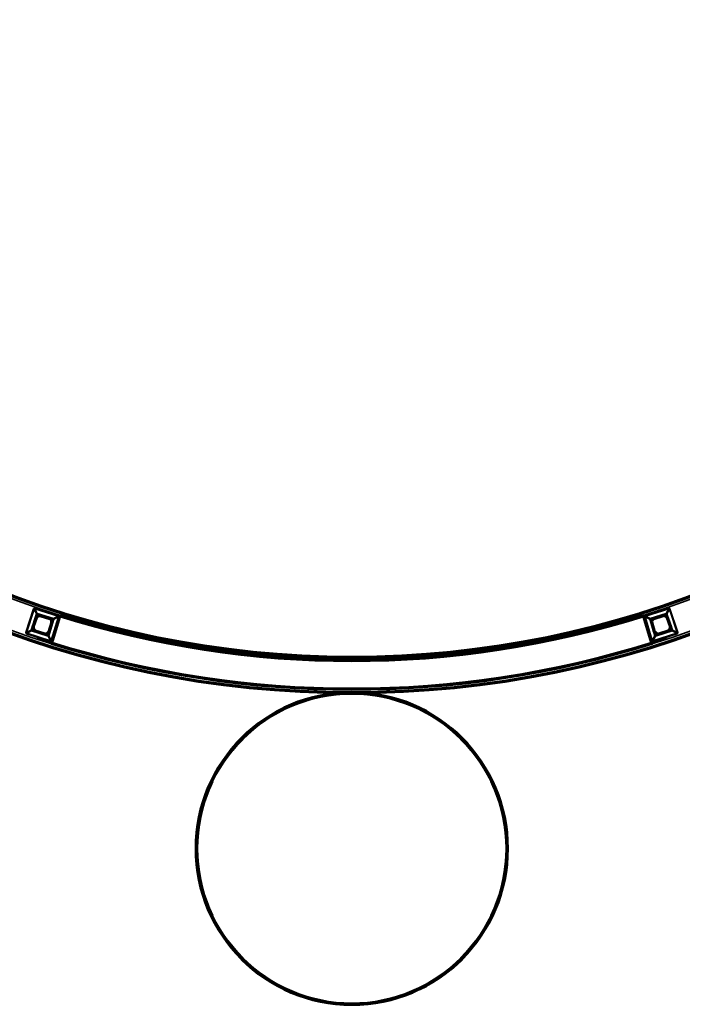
# Model space of a CAD drawing. Header units: millimetres. Extents: x -1503 to 2224, y -4278 to 2541.
# Tile 12 of 50: x 54 to 557, y -4278 to -3530. Entities that reach past the tile are written whole.
import ezdxf

# ---------------------------------------------------------------- set-up
doc = ezdxf.new("R2010")
doc.units = ezdxf.units.MM
doc.header["$LTSCALE"] = 0.75
doc.layers.add('Visible', color=7, linetype='Continuous', lineweight=70)
doc.layers.add('Visible Narrow', color=7, linetype='Continuous', lineweight=35)

msp = doc.modelspace()

# ---------------------------------------------------------------- linework, layer by layer
at = {"layer": 'Visible', "extrusion": (-7.30938e-29, -5.96856e-13, -1)}
for p, q in [((63.82, -3991.4, 22.2), (66.24, -3984.12, 22.2)), ((69.19, -3982.61, 22.2), (76.5, -3984.94, 22.2)), ((77.87, -4003.39, 28.1), (84.1, -3983.13, 28.1)), ((533.83, -4003.39, 28.1), (527.6, -3983.13, 28.1)), ((535.2, -3984.94, 22.2), (542.51, -3982.61, 22.2)), ((545.46, -3984.12, 22.2), (547.87, -3991.4, 22.2)), ((78.04, -3987.87, 22.2), (75.8, -3995.21, 22.2)), ((535.89, -3995.21, 22.2), (533.66, -3987.87, 22.2)), ((72.72, -3996.83, 22.2), (65.41, -3994.5, 22.2)), ((546.29, -3994.5, 22.2), (538.98, -3996.83, 22.2))]:
    msp.add_line(p, q, dxfattribs=at)
for centre, radius in [((-305.85, -3277.76, -27.4), 763.5), ((-305.85, -3277.76, -27.4), 736.5), ((-305.85, -4159.76, 27.1), 118.3), ((-305.85, -4159.76, -15.9), 117.92)]:
    msp.add_circle(centre, radius, dxfattribs=at)
at = {"layer": 'Visible'}
for centre, radius, start, end in [((67.18, -3984.43, 22.2), 0.991, 125.51815, 161.66982), ((68.89, -3983.56, 22.2), 0.991, 72.35161, 108.52291), ((76.2, -3985.88, 22.2), 0.991, 36.18032, 72.35161), ((305.85, -3277.76, 27.8), 739.1, 252.54788, 287.45212), ((535.5, -3985.88, 22.2), 0.991, 107.64839, 143.81968), ((542.81, -3983.56, 22.2), 0.991, 71.47709, 107.64839), ((544.52, -3984.43, 22.2), 0.991, 18.33018, 54.48185), ((64.77, -3991.71, 22.2), 0.991, 161.66982, 197.82148), ((65.71, -3993.56, 22.2), 0.991, 216.19995, 252.35161), ((77.09, -3987.58, 22.2), 0.991, 343.03341, 19.18507), ((534.6, -3987.58, 22.2), 0.991, 160.81493, 196.96659), ((545.99, -3993.56, 22.2), 0.991, 287.64839, 323.80005), ((546.93, -3991.71, 22.2), 0.991, 342.17852, 18.33018), ((73.02, -3995.88, 22.2), 0.991, 252.35161, 288.50328), ((74.85, -3994.92, 22.2), 0.991, 306.88175, 343.03341), ((536.84, -3994.92, 22.2), 0.991, 196.96659, 233.11825), ((538.68, -3995.88, 22.2), 0.991, 251.49672, 287.64839), ((305.85, -3277.76, 27.8), 760.9, 252.55838, 287.44162)]:
    msp.add_arc(centre, radius, start, end, dxfattribs=at)
at = {"layer": 'Visible', "extrusion": (-7.30938e-29, -5.96856e-13, -1)}
for centre, radius, start, end in [((-70.95, -3989.72, -22.2), 7.49, 54.48185, 71.47709), ((-70.95, -3989.72, -22.2), 7.49, 143.81968, 160.81493), ((-305.85, -3277.76, -27.6), 739, 252.58742, 287.41258), ((-83.71, -3982.89, -27.5), 1.02, 181.18541, 186.47578), ((-527.98, -3982.89, -27.5), 1.02, 353.52422, 358.81459), ((-540.74, -3989.72, -22.2), 7.49, 19.18507, 36.18032), ((-540.74, -3989.72, -22.2), 7.49, 108.52291, 125.51815), ((-70.95, -3989.72, -22.2), 7.49, 323.80005, 342.17852), ((-540.74, -3989.72, -22.2), 7.49, 197.82148, 216.19995), ((-70.95, -3989.72, -22.2), 7.49, 233.11825, 251.49672), ((-540.74, -3989.72, -22.2), 7.49, 288.50328, 306.88175), ((-305.85, -3277.76, -27.6), 761, 252.53924, 287.46076)]:
    msp.add_arc(centre, radius, start, end, dxfattribs=at)
at = {"layer": 'Visible', "extrusion": (-0.955866, 0.293803, 8.78127e-07)}
msp.add_arc((3782.63, 27.8, -1250.64), 0.3, 89.99942, 179.99941, dxfattribs=at)
at = {"layer": 'Visible', "extrusion": (-0.955866, -0.293803, -8.78129e-07)}
msp.add_arc((3962.35, 27.8, 665.94), 0.3, 89.99942, 179.99941, dxfattribs=at)
at = {"layer": 'Visible', "extrusion": (-0.955866, 0.293803, -7.97216e-07)}
msp.add_arc((3803.83, 27.8, -1250.64), 0.3, 0.00055, 90.00055, dxfattribs=at)
at = {"layer": 'Visible', "extrusion": (-0.955866, -0.293803, 7.97221e-07)}
msp.add_arc((3983.55, 27.8, 665.94), 0.3, 0.00055, 90.00055, dxfattribs=at)
at = {"layer": 'Visible', "extrusion": (-7.57306e-29, -5.96856e-13, -1)}
msp.add_ellipse((84.22, -3982.79, 27.5), major_axis=(-0.151, 0.696), ratio=0.700692, start_param=1.885762, end_param=1.898956, dxfattribs=at)
at = {"layer": 'Visible', "extrusion": (-1.51461e-28, -5.96856e-13, -1)}
msp.add_ellipse((527.48, -3982.79, 27.5), major_axis=(0.151, 0.696), ratio=0.700692, start_param=4.384229, end_param=4.397423, dxfattribs=at)
at = {"layer": 'Visible', "extrusion": (-6.31089e-29, -5.96856e-13, -1)}
msp.add_ellipse((77.5, -4003.2, 27.5), major_axis=(0.757, 0.055), ratio=0.690354, start_param=1.238272, end_param=1.517479, dxfattribs=at)
at = {"layer": 'Visible'}
msp.add_open_spline([(534.12, -4003.72, 27.5), (534.05, -4003.71, 27.5), (533.98, -4003.7, 27.5), (533.91, -4003.68, 27.5)], degree=3, dxfattribs=at)
at = {"layer": 'Visible Narrow', "extrusion": (-7.30938e-29, -5.96856e-13, -1)}
for p, q in [((58.24, -3995.52, 27.7), (64.15, -3977.68, 27.7)), ((64.55, -3977.81, 27.47), (58.64, -3995.66, 27.47)), ((66.41, -3981.45, 22.84), (64.55, -3977.81, 27.47)), ((65.08, -3977.54, 27.47), (66.94, -3981.18, 22.84)), ((82.78, -3983.17, 27.47), (65.08, -3977.54, 27.47)), ((65.21, -3977.14, 27.7), (82.91, -3982.77, 27.7)), ((528.79, -3982.77, 27.7), (546.48, -3977.14, 27.7)), ((546.61, -3977.54, 27.47), (528.92, -3983.17, 27.47)), ((544.76, -3981.18, 22.84), (546.61, -3977.54, 27.47)), ((547.14, -3977.81, 27.47), (545.29, -3981.45, 22.84)), ((553.05, -3995.66, 27.47), (547.14, -3977.81, 27.47)), ((547.54, -3977.68, 27.7), (553.46, -3995.52, 27.7)), ((62.32, -3993.78, 22.84), (66.41, -3981.45, 22.84)), ((66.65, -3981.53, 22.7), (62.56, -3993.86, 22.7)), ((63.63, -3991.33, 22.7), (66.04, -3984.05, 22.7)), ((66.23, -3984.11, 22.5), (63.82, -3991.39, 22.5)), ((66.24, -3984.12, 22.2), (66.23, -3984.11, 22.5)), ((66.6, -3983.62, 22.5), (66.6, -3983.62, 22.2)), ((79.09, -3985.31, 22.7), (66.86, -3981.42, 22.7)), ((66.94, -3981.18, 22.84), (79.16, -3985.07, 22.84)), ((68.57, -3982.62, 22.2), (68.57, -3982.61, 22.5)), ((69.19, -3982.61, 22.5), (69.19, -3982.61, 22.2)), ((76.5, -3984.93, 22.5), (69.19, -3982.61, 22.5)), ((69.25, -3982.41, 22.7), (76.56, -3984.74, 22.7)), ((75.41, -3997.95, 22.7), (79.2, -3985.52, 22.7)), ((79.44, -3985.6, 22.84), (75.65, -3998.02, 22.84)), ((76.5, -3984.94, 22.2), (76.5, -3984.93, 22.5)), ((77, -3985.29, 22.5), (77, -3985.3, 22.2)), ((77.57, -4001.68, 27.47), (83.06, -3983.7, 27.47)), ((83.46, -3983.82, 27.7), (77.98, -4001.8, 27.7)), ((79.16, -3985.07, 22.84), (82.78, -3983.17, 27.47)), ((83.06, -3983.7, 27.47), (79.44, -3985.6, 22.84)), ((533.72, -4001.8, 27.7), (528.23, -3983.82, 27.7)), ((532.26, -3985.6, 22.84), (528.64, -3983.7, 27.47)), ((528.64, -3983.7, 27.47), (534.13, -4001.68, 27.47)), ((528.92, -3983.17, 27.47), (532.53, -3985.07, 22.84)), ((536.05, -3998.02, 22.84), (532.26, -3985.6, 22.84)), ((532.5, -3985.52, 22.7), (536.29, -3997.95, 22.7)), ((532.53, -3985.07, 22.84), (544.76, -3981.18, 22.84)), ((544.83, -3981.42, 22.7), (532.61, -3985.31, 22.7)), ((534.7, -3985.3, 22.2), (534.69, -3985.29, 22.5)), ((535.13, -3984.74, 22.7), (542.44, -3982.41, 22.7)), ((542.51, -3982.61, 22.5), (535.19, -3984.93, 22.5)), ((535.19, -3984.93, 22.5), (535.2, -3984.94, 22.2)), ((542.51, -3982.61, 22.2), (542.51, -3982.61, 22.5)), ((543.12, -3982.61, 22.5), (543.12, -3982.62, 22.2)), ((549.13, -3993.86, 22.7), (545.05, -3981.53, 22.7)), ((545.09, -3983.62, 22.2), (545.1, -3983.62, 22.5)), ((545.29, -3981.45, 22.84), (549.37, -3993.78, 22.84)), ((547.88, -3991.39, 22.5), (545.46, -3984.11, 22.5)), ((545.46, -3984.11, 22.5), (545.46, -3984.12, 22.2)), ((545.65, -3984.05, 22.7), (548.07, -3991.33, 22.7)), ((58.64, -3995.66, 27.47), (62.32, -3993.78, 22.84)), ((62.67, -3994.07, 22.7), (75.19, -3998.06, 22.7)), ((63.82, -3991.39, 22.5), (63.82, -3991.4, 22.2)), ((63.82, -3992.01, 22.2), (63.82, -3992.01, 22.5)), ((64.9, -3994.15, 22.5), (64.91, -3994.14, 22.2)), ((75.81, -3995.21, 22.5), (78.05, -3987.87, 22.5)), ((78.24, -3987.93, 22.7), (76, -3995.27, 22.7)), ((78.03, -3987.26, 22.2), (78.03, -3987.25, 22.5)), ((78.05, -3987.87, 22.5), (78.04, -3987.87, 22.2)), ((535.7, -3995.27, 22.7), (533.46, -3987.93, 22.7)), ((533.66, -3987.87, 22.2), (533.65, -3987.87, 22.5)), ((533.65, -3987.87, 22.5), (535.89, -3995.21, 22.5)), ((533.66, -3987.25, 22.5), (533.67, -3987.26, 22.2)), ((536.5, -3998.06, 22.7), (549.02, -3994.07, 22.7)), ((546.79, -3994.14, 22.2), (546.79, -3994.15, 22.5)), ((547.87, -3991.4, 22.2), (547.88, -3991.39, 22.5)), ((547.88, -3992.01, 22.5), (547.87, -3992.01, 22.2)), ((549.37, -3993.78, 22.84), (553.05, -3995.66, 27.47)), ((76.91, -4002.36, 27.7), (58.79, -3996.6, 27.7)), ((62.6, -3994.32, 22.84), (58.92, -3996.19, 27.47)), ((58.92, -3996.19, 27.47), (77.04, -4001.96, 27.47)), ((75.12, -3998.3, 22.84), (62.6, -3994.32, 22.84)), ((72.65, -3997.02, 22.7), (65.35, -3994.7, 22.7)), ((65.41, -3994.5, 22.2), (65.41, -3994.51, 22.5)), ((65.41, -3994.51, 22.5), (72.71, -3996.83, 22.5)), ((72.71, -3996.83, 22.5), (72.72, -3996.83, 22.2)), ((73.33, -3996.82, 22.2), (73.33, -3996.83, 22.5)), ((77.04, -4001.96, 27.47), (75.12, -3998.3, 22.84)), ((75.45, -3995.71, 22.5), (75.45, -3995.71, 22.2)), ((75.65, -3998.02, 22.84), (77.57, -4001.68, 27.47)), ((75.8, -3995.21, 22.2), (75.81, -3995.21, 22.5)), ((534.13, -4001.68, 27.47), (536.05, -3998.02, 22.84)), ((534.66, -4001.96, 27.47), (552.78, -3996.19, 27.47)), ((536.58, -3998.3, 22.84), (534.66, -4001.96, 27.47)), ((552.91, -3996.6, 27.7), (534.79, -4002.36, 27.7)), ((535.89, -3995.21, 22.5), (535.89, -3995.21, 22.2)), ((536.25, -3995.71, 22.2), (536.24, -3995.71, 22.5)), ((549.1, -3994.32, 22.84), (536.58, -3998.3, 22.84)), ((538.36, -3996.83, 22.5), (538.37, -3996.82, 22.2)), ((538.98, -3996.83, 22.5), (546.29, -3994.51, 22.5)), ((538.98, -3996.83, 22.2), (538.98, -3996.83, 22.5)), ((546.35, -3994.7, 22.7), (539.04, -3997.02, 22.7)), ((546.29, -3994.51, 22.5), (546.29, -3994.5, 22.2)), ((552.78, -3996.19, 27.47), (549.1, -3994.32, 22.84))]:
    msp.add_line(p, q, dxfattribs=at)
for radius in [763, 761.3, 738.7, 737]:
    msp.add_circle((-305.85, -3277.76, -27.9), radius, dxfattribs=at)
at = {"layer": 'Visible Narrow', "extrusion": (-0.314493, -0.94926, 5.45477e-13)}
msp.add_arc((1311.85, 27.2, 3755.68), 0.5, 32.12673, 90, dxfattribs=at)
at = {"layer": 'Visible Narrow', "extrusion": (0.952935, -0.303175, 2.35178e-13)}
msp.add_arc((-3770.18, 27.2, 1267.91), 0.5, 90, 147.87327, dxfattribs=at)
at = {"layer": 'Visible Narrow', "extrusion": (-0.952935, -0.303175, 2.31689e-13)}
msp.add_arc((3955.63, 27.2, 685), 0.5, 32.12673, 90, dxfattribs=at)
at = {"layer": 'Visible Narrow', "extrusion": (0.314493, -0.94926, 5.48855e-13)}
msp.add_arc((-731.19, 27.2, 3948.05), 0.5, 90, 147.87327, dxfattribs=at)
at = {"layer": 'Visible Narrow', "extrusion": (-7.30938e-29, -5.96856e-13, -1)}
for centre, radius, start, end in [((-67.18, -3984.43, -22.7), 1.2, 18.33018, 54.48185), ((-70.95, -3989.72, -22.7), 7.7, 54.48185, 71.47709), ((-68.89, -3983.56, -22.7), 1.2, 71.47709, 107.64839), ((-76.2, -3985.88, -22.7), 1.2, 107.64839, 143.81968), ((-70.95, -3989.72, -22.7), 7.7, 143.81968, 160.81493), ((-540.74, -3989.72, -22.7), 7.7, 19.18507, 36.18032), ((-535.5, -3985.88, -22.7), 1.2, 36.18032, 72.35161), ((-542.81, -3983.56, -22.7), 1.2, 72.35161, 108.52291), ((-540.74, -3989.72, -22.7), 7.7, 108.52291, 125.51815), ((-544.52, -3984.43, -22.7), 1.2, 125.51815, 161.66982), ((-64.77, -3991.71, -22.7), 1.2, 342.17852, 18.33018), ((-70.95, -3989.72, -22.7), 7.7, 323.80005, 342.17852), ((-65.71, -3993.56, -22.7), 1.2, 287.64839, 323.80005), ((-77.09, -3987.58, -22.7), 1.2, 160.81493, 196.96659), ((-534.6, -3987.58, -22.7), 1.2, 343.03341, 19.18507), ((-545.99, -3993.56, -22.7), 1.2, 216.19995, 252.35161), ((-540.74, -3989.72, -22.7), 7.7, 197.82148, 216.19995), ((-546.93, -3991.71, -22.7), 1.2, 161.66982, 197.82148), ((-73.02, -3995.88, -22.7), 1.2, 251.49672, 287.64839), ((-70.95, -3989.72, -22.7), 7.7, 233.11825, 251.49672), ((-74.85, -3994.92, -22.7), 1.2, 196.96659, 233.11825), ((-536.84, -3994.92, -22.7), 1.2, 306.88175, 343.03341), ((-540.74, -3989.72, -22.7), 7.7, 288.50328, 306.88175), ((-538.68, -3995.88, -22.7), 1.2, 252.35161, 288.50328)]:
    msp.add_arc(centre, radius, start, end, dxfattribs=at)
at = {"layer": 'Visible Narrow', "extrusion": (-0.314493, -0.94926, 5.6088e-13)}
msp.add_arc((1315.64, 22.5, 3761.13), 0.2, 1, 90, dxfattribs=at)
at = {"layer": 'Visible Narrow'}
for centre, radius, start, end in [((67.18, -3984.43, 22.5), 0.997, 125.51815, 161.66982), ((70.95, -3989.72, 22.5), 7.5, 108.52291, 125.51815), ((68.89, -3983.56, 22.5), 0.997, 72.35161, 108.52291), ((76.2, -3985.88, 22.5), 0.997, 36.18032, 72.35161), ((70.95, -3989.72, 22.5), 7.5, 19.18507, 36.18032), ((305.85, -3277.76, 28.1), 739.4, 252.54803, 287.45197), ((83.71, -3982.89, 27.7), 0.814, 356.2652, 358.83097), ((527.98, -3982.89, 27.7), 0.814, 181.16903, 183.7348), ((540.74, -3989.72, 22.5), 7.5, 143.81968, 160.81493), ((535.5, -3985.88, 22.5), 0.997, 107.64839, 143.81968), ((542.81, -3983.56, 22.5), 0.997, 71.47709, 107.64839), ((540.74, -3989.72, 22.5), 7.5, 54.48185, 71.47709), ((544.52, -3984.43, 22.5), 0.997, 18.33018, 54.48185), ((64.77, -3991.71, 22.5), 0.997, 161.66982, 197.82148), ((70.95, -3989.72, 22.5), 7.5, 197.82148, 216.19995), ((65.71, -3993.56, 22.5), 0.997, 216.19995, 252.35161), ((77.09, -3987.58, 22.5), 0.997, 343.03341, 19.18507), ((534.6, -3987.58, 22.5), 0.997, 160.81493, 196.96659), ((545.99, -3993.56, 22.5), 0.997, 287.64839, 323.80005), ((540.74, -3989.72, 22.5), 7.5, 323.80005, 342.17852), ((546.93, -3991.71, 22.5), 0.997, 342.17852, 18.33018), ((269.68, -3365.07, 27.7), 666.8, 252.26085, 253.22385), ((73.02, -3995.88, 22.5), 0.997, 252.35161, 288.50328), ((70.95, -3989.72, 22.5), 7.5, 288.50328, 306.88175), ((74.85, -3994.92, 22.5), 0.997, 306.88175, 343.03341), ((342.01, -3365.07, 27.7), 666.8, 286.77614, 287.73915), ((536.84, -3994.92, 22.5), 0.997, 196.96659, 233.11825), ((540.74, -3989.72, 22.5), 7.5, 233.11825, 251.49672), ((538.68, -3995.88, 22.5), 0.997, 251.49672, 287.64839), ((305.85, -3277.76, 28.1), 760.6, 252.55824, 287.44176)]:
    msp.add_arc(centre, radius, start, end, dxfattribs=at)
at = {"layer": 'Visible Narrow', "extrusion": (0.314493, 0.94926, -5.70262e-13)}
msp.add_arc((-1315.43, 23, -3758.55), 0.3, 270, 327.87327, dxfattribs=at)
at = {"layer": 'Visible Narrow', "extrusion": (-0.813932, -0.580961, 3.57724e-13)}
msp.add_arc((3280.88, 22.5, 2260.12), 0.2, 1, 90, dxfattribs=at)
at = {"layer": 'Visible Narrow', "extrusion": (0.952935, -0.303175, 2.99577e-13)}
msp.add_arc((-3773.77, 23, 1270.78), 0.3, 270, 327.87327, dxfattribs=at)
at = {"layer": 'Visible Narrow', "extrusion": (-0.948197, -0.317684, 2.18732e-13)}
msp.add_arc((3797.88, 22.5, 1200.19), 0.2, 1, 90, dxfattribs=at)
at = {"layer": 'Visible Narrow', "extrusion": (-0.952935, 0.303175, -1.79578e-13)}
msp.add_arc((3773.99, 22.5, -1273.36), 0.2, 1, 90, dxfattribs=at)
at = {"layer": 'Visible Narrow', "extrusion": (0.952935, -0.303175, 1.80952e-13)}
msp.add_arc((-3773.99, 22.5, 1281.03), 0.2, 90, 179, dxfattribs=at)
at = {"layer": 'Visible Narrow', "extrusion": (0.590328, -0.807163, 4.96188e-13)}
msp.add_arc((-2290.28, 22.5, 3262.24), 0.2, 90, 179, dxfattribs=at)
at = {"layer": 'Visible Narrow', "extrusion": (0.952935, -0.303175, 1.51139e-13)}
msp.add_arc((-3773.77, 23, 1283.61), 0.3, 270, 327.87327, dxfattribs=at)
at = {"layer": 'Visible Narrow', "extrusion": (0.291814, 0.956475, -5.76179e-13)}
msp.add_arc((-1238.78, 23, -3788.94), 0.3, 212.12673, 270, dxfattribs=at)
at = {"layer": 'Visible Narrow', "extrusion": (0.952935, -0.303175, 2.34803e-13)}
msp.add_arc((-3770.18, 27.2, 1286.48), 0.5, 90, 147.87327, dxfattribs=at)
at = {"layer": 'Visible Narrow', "extrusion": (-0.291814, -0.956475, 5.86846e-13)}
msp.add_arc((1242.36, 27.2, 3786.07), 0.5, 90, 147.87327, dxfattribs=at)
at = {"layer": 'Visible Narrow', "extrusion": (-0.020155, -0.999797, 6.15548e-13)}
msp.add_arc((164.79, 27.5, 3980.4), 0.2, 360, 90, dxfattribs=at)
at = {"layer": 'Visible Narrow', "extrusion": (-0.020155, 0.999797, -5.6966e-13)}
msp.add_arc((-446.78, 27.5, -3992.73), 0.2, 360, 90, dxfattribs=at)
at = {"layer": 'Visible Narrow', "extrusion": (0.291814, -0.956475, 5.84367e-13)}
msp.add_arc((-657.29, 27.2, 3964.57), 0.5, 32.12673, 90, dxfattribs=at)
at = {"layer": 'Visible Narrow', "extrusion": (-0.952935, -0.303175, 2.31522e-13)}
msp.add_arc((3955.63, 27.2, 703.57), 0.5, 32.12673, 90, dxfattribs=at)
at = {"layer": 'Visible Narrow', "extrusion": (-0.291814, 0.956475, -5.75667e-13)}
msp.add_arc((653.71, 23, -3967.44), 0.3, 270, 327.87327, dxfattribs=at)
at = {"layer": 'Visible Narrow', "extrusion": (-0.952935, -0.303175, 1.78287e-13)}
msp.add_arc((3959.22, 23, 700.7), 0.3, 212.12673, 270, dxfattribs=at)
at = {"layer": 'Visible Narrow', "extrusion": (-0.590328, -0.807163, 5.10007e-13)}
msp.add_arc((2784.01, 22.5, 2901.14), 0.2, 1, 90, dxfattribs=at)
at = {"layer": 'Visible Narrow', "extrusion": (-0.952935, -0.303175, 1.79586e-13)}
msp.add_arc((3959.44, 22.5, 698.13), 0.2, 1, 90, dxfattribs=at)
at = {"layer": 'Visible Narrow', "extrusion": (0.952935, 0.303175, -1.36232e-13)}
msp.add_arc((-3959.44, 22.5, -690.45), 0.2, 90, 179, dxfattribs=at)
at = {"layer": 'Visible Narrow', "extrusion": (0.948197, -0.317684, 2.44977e-13)}
msp.add_arc((-3603.56, 22.5, 1780.2), 0.2, 90, 179, dxfattribs=at)
at = {"layer": 'Visible Narrow', "extrusion": (-0.952935, -0.303175, 2.80983e-13)}
msp.add_arc((3959.22, 23, 687.87), 0.3, 212.12673, 270, dxfattribs=at)
at = {"layer": 'Visible Narrow', "extrusion": (-0.314493, 0.94926, -5.73149e-13)}
msp.add_arc((734.77, 23, -3950.92), 0.3, 212.12673, 270, dxfattribs=at)
at = {"layer": 'Visible Narrow', "extrusion": (0.813932, -0.580961, 3.60876e-13)}
msp.add_arc((-2925.51, 22.5, 2758), 0.2, 90, 179, dxfattribs=at)
at = {"layer": 'Visible Narrow', "extrusion": (0.314493, -0.94926, 5.61035e-13)}
msp.add_arc((-734.99, 22.5, 3953.5), 0.2, 90, 179, dxfattribs=at)
at = {"layer": 'Visible Narrow', "extrusion": (0.314493, 0.94926, -5.57651e-13)}
msp.add_arc((-1315.43, 23, -3771.53), 0.3, 270, 327.87327, dxfattribs=at)
at = {"layer": 'Visible Narrow', "extrusion": (0.952935, -0.303175, 1.83699e-13)}
msp.add_arc((-3787.09, 23, 1270.63), 0.3, 212.12673, 270, dxfattribs=at)
at = {"layer": 'Visible Narrow', "extrusion": (-0.314493, -0.94926, 5.64066e-13)}
msp.add_arc((1315.64, 22.5, 3768.8), 0.2, 1, 90, dxfattribs=at)
at = {"layer": 'Visible Narrow', "extrusion": (0.306052, -0.952015, 5.80969e-13)}
msp.add_arc((-1161.21, 22.5, 3819.99), 0.2, 1, 90, dxfattribs=at)
at = {"layer": 'Visible Narrow', "extrusion": (0.590605, -0.806961, 4.61759e-13)}
msp.add_arc((-2306.79, 22.5, 3261.45), 0.2, 1, 90, dxfattribs=at)
at = {"layer": 'Visible Narrow', "extrusion": (0.328621, -0.944462, 5.80804e-13)}
msp.add_arc((-1236.39, 22.5, 3791.45), 0.2, 90, 179, dxfattribs=at)
at = {"layer": 'Visible Narrow', "extrusion": (-0.291814, -0.956475, 5.70878e-13)}
msp.add_arc((1238.57, 22.5, 3791.53), 0.2, 90, 179, dxfattribs=at)
at = {"layer": 'Visible Narrow', "extrusion": (0.291814, -0.956475, 5.70786e-13)}
msp.add_arc((-653.49, 22.5, 3970.03), 0.2, 1, 90, dxfattribs=at)
at = {"layer": 'Visible Narrow', "extrusion": (-0.328621, -0.944462, 5.7394e-13)}
msp.add_arc((1814.12, 22.5, 3590.44), 0.2, 1, 90, dxfattribs=at)
at = {"layer": 'Visible Narrow', "extrusion": (-0.590605, -0.806961, 4.7443e-13)}
msp.add_arc((2800.4, 22.5, 2900.18), 0.2, 90, 179, dxfattribs=at)
at = {"layer": 'Visible Narrow', "extrusion": (0.314493, -0.94926, 5.65648e-13)}
msp.add_arc((-734.99, 22.5, 3961.17), 0.2, 90, 179, dxfattribs=at)
at = {"layer": 'Visible Narrow', "extrusion": (-0.306052, -0.952015, 5.86371e-13)}
msp.add_arc((1743.55, 22.5, 3632.78), 0.2, 90, 179, dxfattribs=at)
at = {"layer": 'Visible Narrow', "extrusion": (-0.952935, -0.303175, 2.09826e-13)}
msp.add_arc((3972.54, 23, 687.72), 0.3, 270, 327.87327, dxfattribs=at)
at = {"layer": 'Visible Narrow', "extrusion": (-0.314493, 0.94926, -5.5633e-13)}
msp.add_arc((734.77, 23, -3963.91), 0.3, 212.12673, 270, dxfattribs=at)
at = {"layer": 'Visible Narrow', "extrusion": (-0.314493, -0.94926, 5.5558e-13)}
msp.add_arc((1311.85, 27.2, 3774.47), 0.5, 32.12673, 90, dxfattribs=at)
at = {"layer": 'Visible Narrow', "extrusion": (0.952935, -0.303175, 1.41122e-13)}
for centre in [(-3790.67, 27.2, 1267.69), (-3790.67, 27.2, 1286.7)]:
    msp.add_arc(centre, 0.5, 32.12673, 90, dxfattribs=at)
at = {"layer": 'Visible Narrow', "extrusion": (0.952935, -0.303175, 1.83284e-13)}
msp.add_arc((-3786.88, 22.5, 1273.36), 0.2, 1, 90, dxfattribs=at)
at = {"layer": 'Visible Narrow', "extrusion": (-0.952935, 0.303175, -2.24732e-13)}
msp.add_arc((3786.88, 22.5, -1281.03), 0.2, 90, 179, dxfattribs=at)
at = {"layer": 'Visible Narrow', "extrusion": (-0.948306, -0.317359, 1.74849e-13)}
msp.add_arc((3813.69, 22.5, 1198.89), 0.2, 90, 179, dxfattribs=at)
at = {"layer": 'Visible Narrow', "extrusion": (0.952935, -0.303175, 1.84671e-13)}
msp.add_arc((-3787.09, 23, 1283.76), 0.3, 212.12673, 270, dxfattribs=at)
at = {"layer": 'Visible Narrow', "extrusion": (0.291814, 0.956475, -5.79427e-13)}
msp.add_arc((-1238.78, 23, -3801.93), 0.3, 212.12673, 270, dxfattribs=at)
at = {"layer": 'Visible Narrow', "extrusion": (-0.799876, -0.600165, 3.8456e-13)}
msp.add_arc((3241.56, 22.5, 2337.74), 0.2, 90, 179, dxfattribs=at)
at = {"layer": 'Visible Narrow', "extrusion": (-0.291814, -0.956475, 5.68115e-13)}
msp.add_arc((1238.57, 22.5, 3799.2), 0.2, 90, 179, dxfattribs=at)
at = {"layer": 'Visible Narrow', "extrusion": (-0.291814, -0.956475, 5.75795e-13)}
msp.add_arc((1242.36, 27.2, 3804.87), 0.5, 90, 147.87327, dxfattribs=at)
at = {"layer": 'Visible Narrow', "extrusion": (0.291814, -0.956475, 5.75152e-13)}
msp.add_arc((-657.29, 27.2, 3983.37), 0.5, 32.12673, 90, dxfattribs=at)
at = {"layer": 'Visible Narrow', "extrusion": (0.291814, -0.956475, 5.71435e-13)}
msp.add_arc((-653.49, 22.5, 3977.7), 0.2, 1, 90, dxfattribs=at)
at = {"layer": 'Visible Narrow', "extrusion": (-0.291814, 0.956475, -5.78245e-13)}
msp.add_arc((653.71, 23, -3980.43), 0.3, 270, 327.87327, dxfattribs=at)
at = {"layer": 'Visible Narrow', "extrusion": (0.799876, -0.600165, 4.00474e-13)}
msp.add_arc((-2874.44, 22.5, 2827.02), 0.2, 1, 90, dxfattribs=at)
at = {"layer": 'Visible Narrow', "extrusion": (-0.952935, -0.303175, 2.12016e-13)}
msp.add_arc((3972.54, 23, 700.86), 0.3, 270, 327.87327, dxfattribs=at)
at = {"layer": 'Visible Narrow', "extrusion": (0.948306, -0.317359, 1.72675e-13)}
msp.add_arc((-3619.56, 22.5, 1778.96), 0.2, 1, 90, dxfattribs=at)
at = {"layer": 'Visible Narrow', "extrusion": (0.952935, 0.303175, -1.82725e-13)}
msp.add_arc((-3972.33, 22.5, -698.12), 0.2, 1, 90, dxfattribs=at)
at = {"layer": 'Visible Narrow', "extrusion": (-0.952935, -0.303175, 2.25436e-13)}
msp.add_arc((3972.33, 22.5, 690.46), 0.2, 90, 179, dxfattribs=at)
at = {"layer": 'Visible Narrow', "extrusion": (-0.952935, -0.303175, 1.44988e-13)}
msp.add_arc((3976.12, 27.2, 684.78), 0.5, 90, 147.87327, dxfattribs=at)
at = {"layer": 'Visible Narrow', "extrusion": (0.314493, -0.94926, 5.71001e-13)}
msp.add_arc((-731.19, 27.2, 3966.85), 0.5, 90, 147.87327, dxfattribs=at)
at = {"layer": 'Visible Narrow', "extrusion": (0.9577, -0.287768, 3.03001e-13)}
msp.add_arc((-3811.92, 27.5, 1226.03), 0.2, 90.00001, 125.66163, dxfattribs=at)
at = {"layer": 'Visible Narrow', "extrusion": (0.898098, 0.439794, -2.21762e-12)}
msp.add_arc((-3629.71, 27.5, -1690.8), 0.2, 90, 101.04981, dxfattribs=at)
at = {"layer": 'Visible Narrow', "extrusion": (1.29767e-08, -2.51156e-08, 1)}
msp.add_arc((63.08, -3974.53, 27.7), 32.46, 297.04939, 297.08077, dxfattribs=at)
at = {"layer": 'Visible Narrow', "extrusion": (0.890649, 0.454692, -5.33887e-12)}
msp.add_arc((-3601.05, 27.5, -1751), 0.2, 90.00042, 95.25721, dxfattribs=at)
at = {"layer": 'Visible Narrow', "extrusion": (-3.97887e-08, -7.70167e-08, 1)}
msp.add_arc((548.62, -3974.53, 27.7), 32.46, 242.91926, 242.95256, dxfattribs=at)
at = {"layer": 'Visible Narrow', "extrusion": (0.888173, -0.459509, -1.55768e-11)}
msp.add_arc((-3310.43, 27.5, 2313.77), 0.2, 90.00042, 95.54671, dxfattribs=at)
at = {"layer": 'Visible Narrow', "extrusion": (0.898098, -0.439794, 8.05801e-13)}
msp.add_arc((-3360.69, 27.5, 2240.16), 0.2, 90, 101.04981, dxfattribs=at)
at = {"layer": 'Visible Narrow', "extrusion": (0.95744, 0.288633, 1.26985e-13)}
msp.add_arc((-3987.37, 27.5, -643.82), 0.2, 90.00001, 125.66193, dxfattribs=at)
at = {"layer": 'Visible Narrow', "extrusion": (-0.952935, -0.303175, 1.4574e-13)}
msp.add_arc((3976.12, 27.2, 703.8), 0.5, 90, 147.87327, dxfattribs=at)
at = {"layer": 'Visible Narrow', "extrusion": (0.133337, -0.289055, 0.947981)}
msp.add_ellipse((64.95, -3978.06, 27.33), major_axis=(-0.17, 0.583, 0.202), ratio=0.602041, start_param=0.859265, end_param=0.946196, dxfattribs=at)
at = {"layer": 'Visible Narrow', "extrusion": (-0.133337, -0.289055, 0.947981)}
msp.add_ellipse((546.74, -3978.06, 27.33), major_axis=(0.17, 0.583, 0.202), ratio=0.602041, start_param=-0.946196, end_param=-0.859265, dxfattribs=at)
at = {"layer": 'Visible Narrow', "extrusion": (0.392907, -0.427429, -0.814204)}
msp.add_ellipse((66.75, -3981.53, 23.05), major_axis=(-0.296, -0.345, 0.039), ratio=0.872448, start_param=1.254532, end_param=1.331466, dxfattribs=at)
at = {"layer": 'Visible Narrow'}
for centre, major_axis, ratio, start_param, end_param in [((84.02, -3982.83, 27.7), (-0.138, 0.622), 0.794218, 4.415372, 4.553229), ((527.68, -3982.83, 27.7), (0.138, 0.622), 0.794256, 1.730313, 1.868168), ((534.12, -4002.97, 27.7), (-0.604, 0.253), 0.818563, 1.472026, 1.498926)]:
    msp.add_ellipse(centre, major_axis=major_axis, ratio=ratio, start_param=start_param, end_param=end_param, dxfattribs=at)
at = {"layer": 'Visible Narrow', "extrusion": (-0.392907, -0.427429, -0.814204)}
msp.add_ellipse((544.95, -3981.53, 23.05), major_axis=(0.296, -0.345, 0.039), ratio=0.872448, start_param=-1.331465, end_param=-1.254531, dxfattribs=at)
at = {"layer": 'Visible Narrow', "extrusion": (0.289886, 0.147773, 0.945584)}
msp.add_ellipse((59.34, -3995.71, 27.26), major_axis=(-0.733, -0.3, 0.272), ratio=0.504167, start_param=0.660459, end_param=0.75042, dxfattribs=at)
at = {"layer": 'Visible Narrow', "extrusion": (0.428823, 0.396063, -0.811939)}
msp.add_ellipse((62.67, -3993.97, 23.05), major_axis=(0.347, -0.298, 0.038), ratio=0.874576, start_param=1.242877, end_param=1.332151, dxfattribs=at)
at = {"layer": 'Visible Narrow', "extrusion": (-0.428823, 0.396063, -0.811939)}
msp.add_ellipse((549.02, -3993.97, 23.05), major_axis=(-0.347, -0.298, 0.038), ratio=0.874576, start_param=-1.332151, end_param=-1.242877, dxfattribs=at)
at = {"layer": 'Visible Narrow', "extrusion": (-0.289886, 0.147773, 0.945584)}
msp.add_ellipse((552.36, -3995.71, 27.26), major_axis=(0.733, -0.3, 0.272), ratio=0.504167, start_param=-0.75042, end_param=-0.660459, dxfattribs=at)
at = {"layer": 'Visible Narrow'}
for points, knots in [([(64.15, -3977.68, 27.7), (64.23, -3977.45, 27.7), (64.37, -3977.27, 27.7), (64.56, -3977.17, 27.7), (64.75, -3977.08, 27.7), (64.98, -3977.06, 27.7), (65.21, -3977.14, 27.7)], [0, 0, 0, 0, 0.5, 0.5, 0.5, 1, 1, 1, 1]), ([(65.08, -3977.54, 27.47), (64.95, -3977.47, 27.51), (64.83, -3977.46, 27.53), (64.73, -3977.51, 27.53), (64.65, -3977.55, 27.53), (64.59, -3977.64, 27.51), (64.56, -3977.77, 27.48)], [0, 0, 0, 0, 0.52799, 0.52799, 0.52799, 1, 1, 1, 1]), ([(546.48, -3977.14, 27.7), (546.71, -3977.06, 27.7), (546.94, -3977.08, 27.7), (547.13, -3977.17, 27.7), (547.32, -3977.27, 27.7), (547.47, -3977.45, 27.7), (547.54, -3977.68, 27.7)], [0, 0, 0, 0, 0.5, 0.5, 0.5, 1, 1, 1, 1]), ([(547.13, -3977.77, 27.48), (547.11, -3977.64, 27.51), (547.05, -3977.55, 27.53), (546.96, -3977.51, 27.53), (546.87, -3977.46, 27.53), (546.75, -3977.47, 27.51), (546.61, -3977.54, 27.47)], [0, 0, 0, 0, 0.472064, 0.472064, 0.472064, 1, 1, 1, 1]), ([(66.42, -3981.42, 22.83), (66.47, -3981.34, 22.81), (66.55, -3981.27, 22.8), (66.63, -3981.23, 22.8), (66.72, -3981.18, 22.8), (66.83, -3981.16, 22.81), (66.94, -3981.18, 22.84)], [0, 0, 0, 0, 0.472166, 0.472166, 0.472166, 1, 1, 1, 1]), ([(66.65, -3981.53, 22.7), (66.66, -3981.48, 22.7), (66.69, -3981.45, 22.7), (66.77, -3981.41, 22.7), (66.82, -3981.41, 22.7), (66.86, -3981.42, 22.7)], [0, 0, 0, 0, 0.5, 0.5, 1, 1, 1, 1]), ([(79.09, -3985.31, 22.7), (79.13, -3985.33, 22.7), (79.17, -3985.35, 22.7), (79.19, -3985.39, 22.7), (79.21, -3985.43, 22.7), (79.21, -3985.48, 22.7), (79.2, -3985.52, 22.7)], [0, 0, 0, 0, 0.5, 0.5, 0.5, 1, 1, 1, 1]), ([(79.16, -3985.07, 22.84), (79.26, -3985.11, 22.82), (79.34, -3985.19, 22.8), (79.39, -3985.29, 22.8), (79.44, -3985.38, 22.8), (79.46, -3985.49, 22.82), (79.44, -3985.6, 22.84)], [0, 0, 0, 0, 0.509581, 0.509581, 0.509581, 1, 1, 1, 1]), ([(83.06, -3983.7, 27.47), (83.12, -3983.56, 27.51), (83.13, -3983.44, 27.53), (83.08, -3983.35, 27.53), (83.03, -3983.25, 27.53), (82.92, -3983.19, 27.51), (82.78, -3983.17, 27.47)], [0, 0, 0, 0, 0.490158, 0.490158, 0.490158, 1, 1, 1, 1]), ([(82.91, -3982.77, 27.7), (83.14, -3982.84, 27.7), (83.32, -3982.98, 27.7), (83.42, -3983.17, 27.7), (83.52, -3983.36, 27.7), (83.53, -3983.59, 27.7), (83.46, -3983.82, 27.7)], [0, 0, 0, 0, 0.5, 0.5, 0.5, 1, 1, 1, 1]), ([(528.23, -3983.82, 27.7), (528.16, -3983.59, 27.7), (528.18, -3983.36, 27.7), (528.38, -3982.98, 27.7), (528.56, -3982.84, 27.7), (528.79, -3982.77, 27.7)], [0, 0, 0, 0, 0.5, 0.5, 1, 1, 1, 1]), ([(528.92, -3983.17, 27.47), (528.77, -3983.19, 27.51), (528.66, -3983.25, 27.53), (528.61, -3983.35, 27.53), (528.58, -3983.41, 27.53), (528.57, -3983.5, 27.52), (528.6, -3983.59, 27.5), (528.61, -3983.62, 27.49), (528.62, -3983.66, 27.48), (528.64, -3983.7, 27.47)], [0, 0, 0, 0, 0.50694, 0.50694, 0.50694, 0.859221, 0.859221, 0.859221, 1, 1, 1, 1]), ([(532.26, -3985.6, 22.84), (532.24, -3985.49, 22.81), (532.26, -3985.38, 22.8), (532.31, -3985.29, 22.8), (532.36, -3985.19, 22.8), (532.44, -3985.11, 22.82), (532.53, -3985.07, 22.84)], [0, 0, 0, 0, 0.490121, 0.490121, 0.490121, 1, 1, 1, 1]), ([(532.5, -3985.52, 22.7), (532.48, -3985.48, 22.7), (532.49, -3985.43, 22.7), (532.51, -3985.39, 22.7), (532.53, -3985.35, 22.7), (532.56, -3985.33, 22.7), (532.61, -3985.31, 22.7)], [0, 0, 0, 0, 0.5, 0.5, 0.5, 1, 1, 1, 1]), ([(544.76, -3981.18, 22.84), (544.87, -3981.16, 22.81), (544.97, -3981.18, 22.8), (545.07, -3981.23, 22.8), (545.15, -3981.27, 22.8), (545.22, -3981.34, 22.81), (545.27, -3981.42, 22.83)], [0, 0, 0, 0, 0.527887, 0.527887, 0.527887, 1, 1, 1, 1]), ([(544.83, -3981.42, 22.7), (544.88, -3981.41, 22.7), (544.93, -3981.41, 22.7), (544.96, -3981.43, 22.7), (545, -3981.45, 22.7), (545.03, -3981.48, 22.7), (545.05, -3981.53, 22.7)], [0, 0, 0, 0, 0.5, 0.5, 0.5, 1, 1, 1, 1]), ([(62.56, -3994.3, 22.83), (62.48, -3994.25, 22.81), (62.41, -3994.18, 22.8), (62.37, -3994.09, 22.8), (62.32, -3994, 22.8), (62.3, -3993.89, 22.81), (62.32, -3993.78, 22.84)], [0, 0, 0, 0, 0.467745, 0.467745, 0.467745, 1, 1, 1, 1]), ([(62.67, -3994.07, 22.7), (62.63, -3994.06, 22.7), (62.59, -3994.03, 22.7), (62.55, -3993.95, 22.7), (62.55, -3993.91, 22.7), (62.56, -3993.86, 22.7)], [0, 0, 0, 0, 0.5, 0.5, 1, 1, 1, 1]), ([(549.13, -3993.86, 22.7), (549.15, -3993.91, 22.7), (549.14, -3993.95, 22.7), (549.12, -3993.99, 22.7), (549.11, -3994.03, 22.7), (549.07, -3994.06, 22.7), (549.02, -3994.07, 22.7)], [0, 0, 0, 0, 0.5, 0.5, 0.5, 1, 1, 1, 1]), ([(549.37, -3993.78, 22.84), (549.39, -3993.89, 22.81), (549.37, -3994, 22.8), (549.32, -3994.09, 22.8), (549.28, -3994.18, 22.8), (549.22, -3994.25, 22.81), (549.13, -3994.3, 22.83)], [0, 0, 0, 0, 0.532309, 0.532309, 0.532309, 1, 1, 1, 1]), ([(58.79, -3996.6, 27.7), (58.55, -3996.52, 27.7), (58.37, -3996.37, 27.7), (58.27, -3996.18, 27.7), (58.17, -3995.99, 27.7), (58.16, -3995.76, 27.7), (58.24, -3995.52, 27.7)], [0, 0, 0, 0, 0.5, 0.5, 0.5, 1, 1, 1, 1]), ([(58.64, -3995.66, 27.47), (58.57, -3995.79, 27.51), (58.56, -3995.92, 27.53), (58.6, -3996.01, 27.53), (58.65, -3996.1, 27.53), (58.73, -3996.16, 27.52), (58.86, -3996.18, 27.48)], [0, 0, 0, 0, 0.532431, 0.532431, 0.532431, 1, 1, 1, 1]), ([(75.65, -3998.02, 22.84), (75.6, -3998.11, 22.82), (75.53, -3998.2, 22.8), (75.43, -3998.25, 22.8), (75.34, -3998.3, 22.8), (75.22, -3998.32, 22.81), (75.12, -3998.3, 22.84)], [0, 0, 0, 0, 0.509704, 0.509704, 0.509704, 1, 1, 1, 1]), ([(75.41, -3997.95, 22.7), (75.39, -3997.99, 22.7), (75.36, -3998.03, 22.7), (75.29, -3998.07, 22.7), (75.24, -3998.07, 22.7), (75.19, -3998.06, 22.7)], [0, 0, 0, 0, 0.5, 0.5, 1, 1, 1, 1]), ([(77.04, -4001.96, 27.47), (77.17, -4002.03, 27.51), (77.3, -4002.04, 27.53), (77.39, -4001.99, 27.53), (77.49, -4001.94, 27.53), (77.55, -4001.83, 27.51), (77.57, -4001.68, 27.47)], [0, 0, 0, 0, 0.489979, 0.489979, 0.489979, 1, 1, 1, 1]), ([(534.13, -4001.68, 27.47), (534.14, -4001.83, 27.51), (534.2, -4001.94, 27.53), (534.3, -4001.99, 27.53), (534.37, -4002.03, 27.53), (534.45, -4002.03, 27.52), (534.54, -4002.01, 27.5), (534.58, -4002, 27.49), (534.62, -4001.98, 27.48), (534.66, -4001.96, 27.47)], [0, 0, 0, 0, 0.506842, 0.506842, 0.506842, 0.852647, 0.852647, 0.852647, 1, 1, 1, 1]), ([(536.58, -3998.3, 22.84), (536.47, -3998.32, 22.81), (536.36, -3998.3, 22.8), (536.27, -3998.25, 22.8), (536.17, -3998.2, 22.8), (536.09, -3998.11, 22.82), (536.05, -3998.02, 22.84)], [0, 0, 0, 0, 0.489941, 0.489941, 0.489941, 1, 1, 1, 1]), ([(536.5, -3998.06, 22.7), (536.46, -3998.07, 22.7), (536.41, -3998.07, 22.7), (536.37, -3998.05, 22.7), (536.33, -3998.03, 22.7), (536.3, -3997.99, 22.7), (536.29, -3997.95, 22.7)], [0, 0, 0, 0, 0.5, 0.5, 0.5, 1, 1, 1, 1]), ([(552.83, -3996.18, 27.48), (552.96, -3996.16, 27.52), (553.05, -3996.1, 27.53), (553.09, -3996.01, 27.53), (553.14, -3995.92, 27.53), (553.13, -3995.79, 27.51), (553.05, -3995.66, 27.47)], [0, 0, 0, 0, 0.467623, 0.467623, 0.467623, 1, 1, 1, 1]), ([(553.46, -3995.52, 27.7), (553.53, -3995.76, 27.7), (553.52, -3995.99, 27.7), (553.33, -3996.37, 27.7), (553.14, -3996.52, 27.7), (552.91, -3996.6, 27.7)], [0, 0, 0, 0, 0.5, 0.5, 1, 1, 1, 1]), ([(77.98, -4001.8, 27.7), (77.9, -4002.04, 27.7), (77.76, -4002.22, 27.7), (77.57, -4002.32, 27.7), (77.38, -4002.42, 27.7), (77.14, -4002.44, 27.7), (76.91, -4002.36, 27.7)], [0, 0, 0, 0, 0.5, 0.5, 0.5, 1, 1, 1, 1]), ([(77.22, -4003.49, 27.7), (77.32, -4003.52, 27.7), (77.43, -4003.53, 27.7), (77.53, -4003.52, 27.7), (77.63, -4003.52, 27.7), (77.73, -4003.49, 27.7), (77.82, -4003.44, 27.7)], [0, 0, 0, 0, 0.5, 0.5, 0.5, 1, 1, 1, 1]), ([(77.82, -4003.44, 27.7), (77.83, -4003.44, 27.7), (77.83, -4003.44, 27.7), (77.83, -4003.44, 27.7), (77.83, -4003.44, 27.7), (77.83, -4003.44, 27.7), (77.84, -4003.44, 27.7), (77.84, -4003.44, 27.7), (77.84, -4003.44, 27.7), (77.84, -4003.44, 27.7), (77.84, -4003.44, 27.7), (77.84, -4003.44, 27.7), (77.84, -4003.44, 27.7)], [0, 0, 0, 0, 0.3537241, 0.3537241, 0.3537241, 0.647853, 0.647853, 0.647853, 0.941996, 0.941996, 0.941996, 0.9999992, 0.9999992, 0.9999992, 0.9999992]), ([(534.79, -4002.36, 27.7), (534.55, -4002.44, 27.7), (534.32, -4002.42, 27.7), (533.94, -4002.22, 27.7), (533.79, -4002.04, 27.7), (533.72, -4001.8, 27.7)], [0, 0, 0, 0, 0.5, 0.5, 1, 1, 1, 1]), ([(533.87, -4003.44, 27.7), (533.96, -4003.49, 27.7), (534.07, -4003.52, 27.7), (534.27, -4003.53, 27.7), (534.37, -4003.52, 27.7), (534.47, -4003.49, 27.7)], [0, 0, 0, 0, 0.5, 0.5, 1, 1, 1, 1])]:
    msp.add_open_spline(points, degree=3, knots=knots, dxfattribs=at)

doc.saveas('drawing.dxf')
